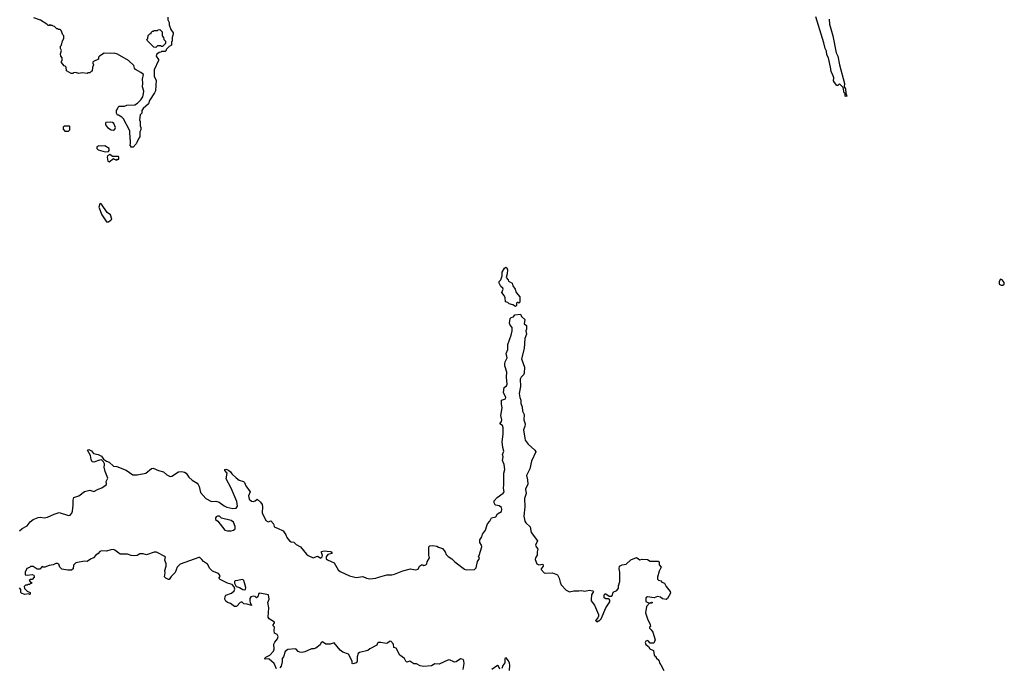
# Model space of a CAD drawing. Extents: x 1862350 to 2057294, y 212041 to 437318.
# Tile 67 of 256: x 1982438 to 1994072, y 287472 to 295117. Entities that reach past the tile are written whole.
import ezdxf

# ---------------------------------------------------------------- set-up
doc = ezdxf.new("R2010")
doc.units = 0

msp = doc.modelspace()

# ---------------------------------------------------------------- linework, layer by layer
at = {"layer": '0CON10XD'}
for points in [[(1983823, 293667), (1983815, 293650), (1983778, 293612), (1983752, 293612), (1983750, 293625), (1983740, 293635), (1983748, 293652), (1983748, 293695), (1983742, 293705), (1983738, 293805), (1983666, 293946), (1983645, 293968), (1983605, 293990), (1983595, 293990), (1983583, 294013), (1983580, 294045), (1983590, 294055), (1983600, 294085), (1983613, 294097), (1983675, 294098), (1983705, 294108), (1983797, 294113), (1983829, 294131), (1983869, 294171), (1983892, 294208), (1983902, 294245), (1983903, 294273), (1983887, 294325), (1983894, 294366), (1983890, 294415), (1983899, 294469), (1983868, 294495), (1983805, 294528), (1983793, 294543), (1983786, 294576), (1983722, 294635), (1983595, 294712), (1983553, 294723), (1983505, 294718), (1983435, 294720), (1983380, 294685), (1983370, 294675), (1983368, 294652), (1983310, 294625), (1983302, 294615), (1983300, 294605), (1983310, 294585), (1983298, 294552), (1983295, 294510), (1983285, 294510), (1983265, 294490), (1983245, 294490), (1983235, 294480), (1983175, 294488), (1983135, 294482), (1983095, 294492), (1983075, 294490), (1983065, 294480), (1983045, 294480), (1982992, 294512), (1982988, 294558), (1982975, 294570), (1982962, 294572), (1982933, 294613), (1982933, 294627), (1982940, 294635), (1982940, 294665), (1982922, 294685), (1982920, 294715), (1982930, 294755), (1982920, 294775), (1982920, 294805), (1982930, 294815), (1982943, 294867), (1982960, 294895), (1982960, 294925), (1982948, 294938), (1982928, 294988), (1982915, 295000), (1982895, 295000), (1982885, 295010), (1982875, 295010), (1982848, 295038), (1982835, 295040), (1982825, 295050), (1982805, 295050), (1982795, 295060), (1982785, 295050), (1982775, 295050), (1982760, 295065), (1982685, 295110), (1982605, 295140)], [(1984190, 295145), (1984190, 295115), (1984202, 295082), (1984202, 295055), (1984225, 295000), (1984252, 294962), (1984252, 294945), (1984240, 294905), (1984240, 294865), (1984230, 294855), (1984230, 294815), (1984205, 294800), (1984170, 294765), (1984170, 294755), (1984157, 294743), (1984115, 294740), (1984107, 294733), (1984085, 294730), (1984053, 294707), (1984052, 294685), (1984077, 294647), (1984078, 294635), (1984028, 294525), (1984028, 294448), (1984052, 294405), (1984042, 294278), (1984032, 294255), (1983970, 294165), (1983958, 294125), (1983895, 294070), (1983880, 294045), (1983880, 294015), (1983860, 293995), (1983852, 293935), (1983860, 293915), (1983860, 293865), (1983870, 293845), (1983870, 293815), (1983858, 293792), (1983858, 293735), (1983845, 293720), (1983823, 293667)], [(1992004, 295124), (1992006, 295065), (1992046, 294925), (1992087, 294727), (1992107, 294685), (1992124, 294584), (1992186, 294364), (1992180, 294325), (1992195, 294300), (1992198, 294248), (1992210, 294215), (1992205, 294210), (1992192, 294215), (1992190, 294245), (1992182, 294255), (1992168, 294318), (1992125, 294360), (1992105, 294340), (1992095, 294340), (1992064, 294375), (1992056, 294395), (1992059, 294429), (1992044, 294474), (1992025, 294500), (1992022, 294538), (1991994, 294665), (1991975, 294704), (1991970, 294745), (1991955, 294777), (1991939, 294845), (1991845, 295152)], [(1984045, 294790), (1984022, 294792), (1983942, 294872), (1983940, 294885), (1983950, 294895), (1983955, 294930), (1983975, 294950), (1983990, 294955), (1983990, 294965), (1984005, 294980), (1984015, 294980), (1984025, 294990), (1984065, 294990), (1984073, 294997), (1984095, 295000), (1984120, 294975), (1984120, 294925), (1984138, 294908), (1984140, 294885), (1984160, 294865), (1984160, 294835), (1984125, 294800), (1984115, 294800), (1984105, 294810), (1984065, 294810), (1984045, 294790)], [(1983545, 293814), (1983563, 293825), (1983569, 293845), (1983551, 293891), (1983535, 293903), (1983516, 293906), (1983457, 293903), (1983450, 293895), (1983452, 293875), (1983476, 293846), (1983518, 293818), (1983545, 293814)], [(1983015, 293800), (1983030, 293815), (1983030, 293855), (1983025, 293860), (1982965, 293860), (1982952, 293848), (1982950, 293825), (1982972, 293802), (1983015, 293800)], [(1983447, 293557), (1983485, 293560), (1983496, 293574), (1983493, 293595), (1983445, 293629), (1983405, 293624), (1983372, 293628), (1983350, 293615), (1983348, 293595), (1983365, 293582), (1983447, 293557)], [(1983495, 293440), (1983545, 293480), (1983555, 293470), (1983585, 293460), (1983595, 293470), (1983608, 293472), (1983610, 293495), (1983605, 293500), (1983535, 293500), (1983503, 293527), (1983475, 293510), (1983470, 293495), (1983480, 293445), (1983495, 293440)], [(1983485, 292730), (1983527, 292763), (1983512, 292812), (1983470, 292840), (1983405, 292940), (1983395, 292946), (1983385, 292943), (1983374, 292905), (1983410, 292815), (1983465, 292730), (1983485, 292730)], [(1988295, 291733), (1988265, 291751), (1988221, 291761), (1988207, 291777), (1988178, 291788), (1988173, 291833), (1988161, 291861), (1988134, 291895), (1988150, 291935), (1988147, 291947), (1988125, 291967), (1988103, 292005), (1988103, 292027), (1988124, 292046), (1988140, 292095), (1988138, 292135), (1988167, 292185), (1988184, 292196), (1988195, 292188), (1988200, 292165), (1988198, 292115), (1988188, 292075), (1988210, 292045), (1988212, 292032), (1988255, 292008), (1988263, 291975), (1988291, 291935), (1988303, 291895), (1988348, 291845), (1988347, 291783), (1988335, 291770), (1988325, 291780), (1988315, 291780), (1988308, 291772), (1988307, 291743), (1988295, 291733)], [(1994055, 291983), (1994070, 291995), (1994072, 292015), (1994046, 292046), (1994028, 292052), (1994013, 292025), (1994012, 291995), (1994034, 291984), (1994055, 291983)], [(1982435, 289082), (1982465, 289112), (1982525, 289143), (1982562, 289188), (1982595, 289217), (1982655, 289239), (1982685, 289243), (1982725, 289238), (1982765, 289244), (1982845, 289280), (1982905, 289298), (1983015, 289264), (1983035, 289267), (1983055, 289293), (1983062, 289315), (1983071, 289385), (1983069, 289445), (1983078, 289475), (1983135, 289495), (1983205, 289549), (1983265, 289562), (1983315, 289548), (1983365, 289576), (1983408, 289592), (1983458, 289625), (1983463, 289637), (1983461, 289665), (1983479, 289705), (1983446, 289785), (1983436, 289835), (1983441, 289861), (1983441, 289875), (1983429, 289899), (1983405, 289919), (1983382, 289918), (1983315, 289895), (1983295, 289896), (1983281, 289925), (1983274, 289974), (1983240, 290035), (1983255, 290042), (1983285, 290029), (1983308, 289995), (1983365, 289984), (1983403, 289965), (1983429, 289929), (1983464, 289904), (1983495, 289892), (1983545, 289848), (1983585, 289841), (1983695, 289798), (1983775, 289743), (1983825, 289743), (1983927, 289763), (1983995, 289817), (1984015, 289821), (1984076, 289796), (1984135, 289780), (1984175, 289742), (1984215, 289726), (1984235, 289727), (1984315, 289778), (1984355, 289782), (1984385, 289776), (1984405, 289764), (1984438, 289718), (1984475, 289682), (1984533, 289645), (1984548, 289628), (1984558, 289605), (1984574, 289534), (1984636, 289466), (1984705, 289430), (1984755, 289434), (1984795, 289423), (1984855, 289378), (1984884, 289364), (1984955, 289348), (1984995, 289350), (1985010, 289375), (1985005, 289430), (1984936, 289586), (1984878, 289695), (1984890, 289765), (1984860, 289795), (1984860, 289805), (1984875, 289810), (1984905, 289800), (1984928, 289778), (1984944, 289754), (1984995, 289707), (1985032, 289682), (1985084, 289664), (1985095, 289652), (1985110, 289615), (1985159, 289545), (1985143, 289497), (1985149, 289455), (1985175, 289434), (1985195, 289429), (1985222, 289438), (1985245, 289458), (1985285, 289422), (1985302, 289395), (1985308, 289365), (1985302, 289295), (1985346, 289206), (1985375, 289188), (1985405, 289200), (1985435, 289166), (1985444, 289135), (1985453, 289125), (1985485, 289116), (1985552, 289082), (1985584, 289035), (1985594, 289004), (1985626, 288965), (1985645, 288953), (1985678, 288948), (1985705, 288923), (1985754, 288895), (1985825, 288806), (1985845, 288790), (1985905, 288764), (1985955, 288783), (1985995, 288761), (1986011, 288775), (1986017, 288793), (1986002, 288825), (1986005, 288840), (1986035, 288846), (1986105, 288839), (1986117, 288835), (1986130, 288815), (1986079, 288805), (1986060, 288775), (1986061, 288751), (1986075, 288739), (1986155, 288703), (1986202, 288622), (1986225, 288603), (1986335, 288552), (1986415, 288531), (1986493, 288543), (1986534, 288524), (1986575, 288517), (1986645, 288523), (1986665, 288533), (1986775, 288563), (1986835, 288564), (1986865, 288570), (1986965, 288611), (1987055, 288636), (1987116, 288624), (1987145, 288632), (1987162, 288665), (1987185, 288682), (1987202, 288682), (1987215, 288672), (1987235, 288680), (1987247, 288693), (1987252, 288715), (1987280, 288765), (1987273, 288795), (1987273, 288895), (1987286, 288904), (1987315, 288908), (1987365, 288901), (1987388, 288888), (1987435, 288876), (1987464, 288835), (1987477, 288805), (1987500, 288780), (1987545, 288753), (1987578, 288718), (1987695, 288632), (1987715, 288623), (1987812, 288628), (1987830, 288645), (1987848, 288722), (1987870, 288755), (1987860, 288785), (1987867, 288793), (1987897, 288895), (1987894, 288915), (1987876, 288945), (1987876, 288975), (1987899, 289011), (1987906, 289045), (1987940, 289090), (1987957, 289143), (1987965, 289164), (1987993, 289197), (1988014, 289236), (1988065, 289249), (1988084, 289285), (1988130, 289310), (1988135, 289335), (1988129, 289359), (1988105, 289378), (1988065, 289384), (1988055, 289391), (1988045, 289412), (1988045, 289435), (1988081, 289475), (1988152, 289528), (1988162, 289545), (1988153, 289585), (1988160, 289625), (1988157, 289725), (1988160, 289765), (1988172, 289805), (1988161, 289865), (1988142, 289915), (1988149, 289955), (1988142, 289985), (1988157, 290025), (1988146, 290066), (1988137, 290135), (1988149, 290225), (1988149, 290299), (1988141, 290325), (1988110, 290345), (1988130, 290375), (1988135, 290395), (1988122, 290445), (1988138, 290535), (1988130, 290580), (1988132, 290625), (1988177, 290643), (1988183, 290655), (1988156, 290715), (1988162, 290775), (1988189, 290795), (1988196, 290815), (1988190, 290895), (1988194, 290955), (1988172, 291032), (1988170, 291055), (1988175, 291078), (1988199, 291125), (1988188, 291175), (1988205, 291225), (1988207, 291283), (1988247, 291393), (1988258, 291445), (1988257, 291485), (1988235, 291511), (1988226, 291535), (1988235, 291590), (1988245, 291602), (1988271, 291609), (1988288, 291632), (1988355, 291640), (1988368, 291615), (1988405, 291578), (1988400, 291525), (1988426, 291505), (1988426, 291465), (1988418, 291445), (1988426, 291405), (1988407, 291353), (1988397, 291235), (1988366, 291114), (1988401, 291015), (1988397, 290945), (1988390, 290925), (1988363, 290897), (1988351, 290875), (1988354, 290785), (1988340, 290705), (1988348, 290655), (1988361, 290625), (1988359, 290585), (1988375, 290545), (1988380, 290495), (1988398, 290455), (1988396, 290395), (1988410, 290345), (1988407, 290313), (1988392, 290275), (1988405, 290175), (1988411, 290155), (1988445, 290105), (1988525, 290036), (1988535, 290015), (1988485, 289905), (1988465, 289815), (1988427, 289735), (1988439, 289685), (1988442, 289635), (1988413, 289575), (1988422, 289525), (1988403, 289465)], [(1988403, 289465), (1988405, 289365), (1988394, 289255), (1988407, 289195), (1988417, 289177), (1988468, 289128), (1988483, 289063), (1988556, 288965), (1988533, 288915), (1988535, 288902), (1988562, 288865), (1988551, 288835), (1988551, 288795), (1988532, 288765), (1988528, 288745), (1988550, 288695), (1988573, 288683), (1988618, 288688), (1988622, 288665), (1988599, 288635), (1988600, 288625), (1988635, 288588), (1988655, 288582), (1988735, 288587), (1988793, 288563), (1988814, 288525), (1988823, 288475), (1988837, 288445), (1988895, 288382), (1988935, 288362), (1988986, 288374), (1989045, 288373), (1989075, 288380), (1989115, 288370), (1989165, 288383), (1989210, 288375), (1989218, 288365), (1989194, 288326), (1989189, 288271), (1989189, 288255), (1989228, 288205), (1989276, 288095), (1989278, 288075), (1989270, 288055), (1989240, 288025), (1989252, 288012), (1989265, 288010), (1989275, 288020), (1989285, 288020), (1989308, 288045), (1989363, 288175), (1989410, 288245), (1989411, 288265), (1989405, 288276), (1989395, 288281), (1989365, 288280), (1989345, 288293), (1989345, 288328), (1989355, 288338), (1989365, 288338), (1989402, 288312), (1989425, 288310), (1989441, 288325), (1989451, 288359), (1989495, 288378), (1989512, 288405), (1989512, 288435), (1989531, 288485), (1989529, 288595), (1989520, 288635), (1989525, 288667), (1989555, 288683), (1989605, 288691), (1989659, 288741), (1989725, 288766), (1989765, 288739), (1989795, 288749), (1989855, 288745), (1989886, 288726), (1989983, 288723), (1989995, 288717), (1989995, 288683), (1990017, 288655), (1989995, 288607), (1989973, 288537), (1989973, 288513), (1989985, 288499), (1990012, 288492), (1990025, 288476), (1990056, 288465), (1990077, 288427), (1990124, 288365), (1990126, 288345), (1990093, 288285), (1990075, 288271), (1990035, 288280), (1990010, 288300), (1989975, 288309), (1989935, 288291), (1989855, 288303), (1989835, 288290), (1989837, 288247), (1989875, 288230), (1989905, 288242), (1989917, 288235), (1989905, 288228), (1989880, 288230), (1989845, 288188), (1989834, 288115), (1989856, 288045), (1989888, 287975), (1989890, 287955), (1989880, 287945), (1989880, 287935), (1989900, 287915), (1989918, 287885), (1989948, 287795), (1989932, 287758), (1989888, 287758), (1989865, 287784), (1989855, 287787), (1989835, 287782), (1989827, 287765), (1989835, 287740), (1989868, 287718), (1989885, 287688), (1989928, 287668), (1989933, 287613), (1989945, 287600), (1989960, 287595), (1989960, 287585), (1989990, 287555), (1990000, 287515), (1990015, 287500), (1990050, 287435)], [(1984892, 289082), (1984935, 289084), (1984965, 289091), (1984982, 289108), (1984984, 289135), (1984965, 289186), (1984935, 289206), (1984824, 289234), (1984797, 289257), (1984774, 289256), (1984761, 289249), (1984750, 289235), (1984752, 289215), (1984778, 289198), (1984862, 289092), (1984892, 289082)], [(1985473, 287453), (1985446, 287516), (1985385, 287568), (1985375, 287572), (1985338, 287568), (1985332, 287575), (1985345, 287592), (1985395, 287616), (1985438, 287662), (1985443, 287685), (1985440, 287745), (1985452, 287768), (1985485, 287808), (1985492, 287835), (1985480, 287860), (1985447, 287875), (1985446, 287905), (1985448, 287945), (1985427, 287965), (1985450, 287995), (1985450, 288005), (1985387, 288045), (1985373, 288065), (1985381, 288175), (1985368, 288235), (1985386, 288275), (1985378, 288328), (1985275, 288346), (1985265, 288342), (1985250, 288305), (1985237, 288293), (1985219, 288309), (1985205, 288313), (1985168, 288302), (1985158, 288285), (1985156, 288255), (1985161, 288231), (1985177, 288207), (1985175, 288200), (1985125, 288217), (1985085, 288222), (1985065, 288240), (1985055, 288240), (1985044, 288236), (1985005, 288192), (1984995, 288188), (1984975, 288190), (1984930, 288225), (1984895, 288238), (1984874, 288254), (1984862, 288275), (1984864, 288306), (1984872, 288325), (1984942, 288348), (1984972, 288375), (1984981, 288395), (1984971, 288421), (1984948, 288448), (1984895, 288464), (1984805, 288508), (1984792, 288525), (1984807, 288545), (1984800, 288565), (1984785, 288580), (1984715, 288608), (1984685, 288638), (1984655, 288690), (1984611, 288721), (1984590, 288745), (1984567, 288767), (1984555, 288768), (1984335, 288690), (1984297, 288655), (1984275, 288592), (1984228, 288545), (1984205, 288510), (1984195, 288508), (1984163, 288523), (1984148, 288538), (1984157, 288585), (1984153, 288615), (1984168, 288665), (1984168, 288695), (1984152, 288735), (1984160, 288775), (1984055, 288832), (1984025, 288830), (1983935, 288800), (1983895, 288811), (1983857, 288813), (1983825, 288792), (1983795, 288786), (1983755, 288792), (1983712, 288808), (1983625, 288809), (1983562, 288855), (1983545, 288861), (1983515, 288860), (1983465, 288844), (1983404, 288846), (1983385, 288838), (1983366, 288814), (1983338, 288795), (1983310, 288765), (1983275, 288750), (1983235, 288722), (1983205, 288724), (1983100, 288705), (1983073, 288677), (1983070, 288635), (1983049, 288619), (1983007, 288617), (1982935, 288630), (1982910, 288655), (1982899, 288689), (1982884, 288696), (1982864, 288696), (1982835, 288680), (1982785, 288673), (1982735, 288653), (1982715, 288652), (1982705, 288660), (1982675, 288630), (1982645, 288630), (1982595, 288660), (1982565, 288660), (1982555, 288650), (1982522, 288638), (1982502, 288595), (1982504, 288564), (1982525, 288560), (1982585, 288568), (1982605, 288560), (1982610, 288545), (1982610, 288535), (1982585, 288510), (1982565, 288510), (1982550, 288495), (1982562, 288482), (1982578, 288478), (1982578, 288462), (1982565, 288460), (1982555, 288450), (1982535, 288450), (1982525, 288440), (1982505, 288440), (1982490, 288425), (1982495, 288400), (1982525, 288370), (1982560, 288355), (1982560, 288335), (1982555, 288332), (1982545, 288340), (1982495, 288333), (1982460, 288345), (1982450, 288355), (1982452, 288392), (1982435, 288410)], [(1985095, 288388), (1985105, 288392), (1985108, 288415), (1985088, 288495), (1985080, 288505), (1985065, 288510), (1985015, 288496), (1984985, 288494), (1984976, 288485), (1984974, 288464), (1984996, 288426), (1985035, 288414), (1985075, 288390), (1985095, 288388)], [(1987679, 287445), (1987689, 287515), (1987686, 287546), (1987676, 287565), (1987645, 287570), (1987595, 287536), (1987575, 287534), (1987560, 287540), (1987525, 287556), (1987505, 287559), (1987395, 287510), (1987345, 287514), (1987305, 287487), (1987215, 287481), (1987168, 287488), (1987125, 287513), (1987095, 287514), (1987046, 287544), (1987014, 287534), (1987001, 287545), (1986986, 287575), (1986928, 287615), (1986885, 287698), (1986857, 287707), (1986853, 287745), (1986825, 287780), (1986806, 287775), (1986785, 287755), (1986769, 287751), (1986705, 287765), (1986675, 287765), (1986664, 287756), (1986656, 287734), (1986575, 287690), (1986550, 287670), (1986452, 287648), (1986438, 287635), (1986425, 287595), (1986426, 287544), (1986418, 287525), (1986375, 287513), (1986368, 287518), (1986368, 287545), (1986322, 287625), (1986255, 287652), (1986224, 287674), (1986155, 287759), (1986105, 287744), (1986056, 287746), (1986015, 287772), (1986000, 287765), (1985988, 287735), (1985935, 287696), (1985915, 287688), (1985885, 287688), (1985805, 287653), (1985774, 287646), (1985749, 287649), (1985730, 287660), (1985706, 287686), (1985695, 287689), (1985605, 287680), (1985573, 287657), (1985554, 287596), (1985538, 287575), (1985541, 287535), (1985528, 287485), (1985510, 287465)], [(1988224, 287435), (1988229, 287495), (1988225, 287520), (1988215, 287547), (1988185, 287582), (1988172, 287575), (1988172, 287525), (1988147, 287493), (1988135, 287459)], [(1988110, 287450), (1988097, 287485), (1988085, 287491), (1988015, 287446)]]:
    msp.add_lwpolyline(points, dxfattribs=at)

doc.saveas('drawing.dxf')
